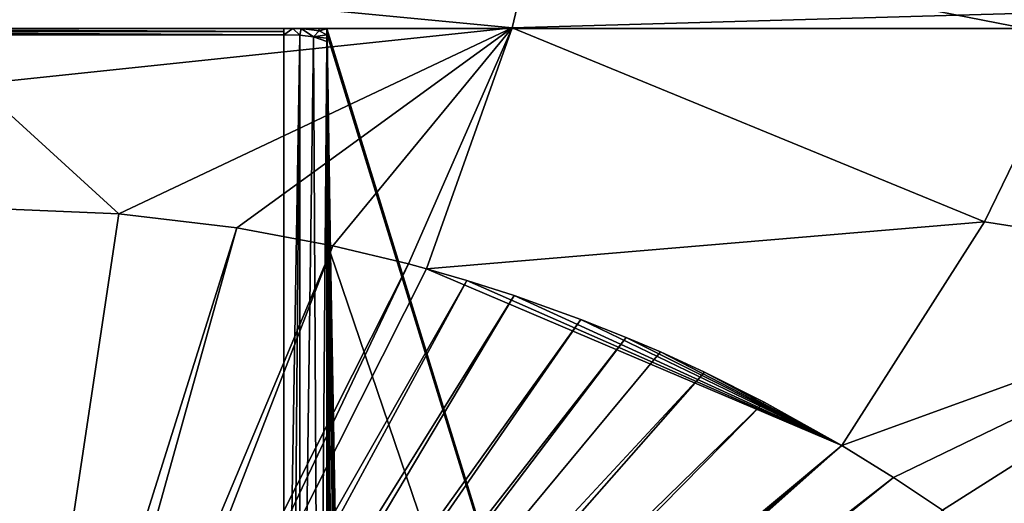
# Model space of a CAD drawing. Header units: millimetres. Extents: x -421 to 421, y -1760 to 10.
# Tile 27 of 32: x 5 to 118, y -274 to -219. Entities that reach past the tile are written whole.
import ezdxf

# ---------------------------------------------------------------- set-up
doc = ezdxf.new("R2010")
doc.units = ezdxf.units.MM
doc.header["$LTSCALE"] = 101.851852
for name, color, linetype in [('101', 7, 'CONTINUOUS'), ('102', 7, 'CONTINUOUS'), ('106', 7, 'CONTINUOUS'), ('113', 7, 'CONTINUOUS'), ('114', 7, 'CONTINUOUS'), ('117', 7, 'CONTINUOUS'), ('128', 7, 'CONTINUOUS'), ('137', 7, 'CONTINUOUS'), ('140', 7, 'CONTINUOUS'), ('141', 7, 'CONTINUOUS'), ('16', 7, 'CONTINUOUS'), ('50', 7, 'CONTINUOUS'), ('82', 7, 'CONTINUOUS'), ('97', 7, 'CONTINUOUS')]:
    doc.layers.add(name, color=color, linetype=linetype)

msp = doc.modelspace()

# ---------------------------------------------------------------- linework, layer by layer
at = {"layer": '101', "linetype": 'CONTINUOUS'}
for points in [[(35.4, -219.73, 75.97), (36.43, -219.73, 76.08), (35.39, -220.47, 75.84), (35.4, -219.73, 75.97)], [(35.39, -220.47, 75.84), (36.43, -219.73, 76.08), (37.25, -220.53, 76.19), (35.39, -220.47, 75.84)], [(35.39, -220.1, 75.91), (35.4, -219.73, 75.97), (35.39, -220.47, 75.84), (35.39, -220.1, 75.91)], [(36.43, -219.73, 76.08), (37.41, -219.73, 76.41), (37.25, -220.53, 76.19), (36.43, -219.73, 76.08)], [(37.25, -220.53, 76.19), (37.41, -219.73, 76.41), (38.81, -220.7, 77.18), (37.25, -220.53, 76.19)], [(38.81, -220.7, 77.18), (37.41, -219.73, 76.41), (39.47, -220.03, 78.06), (38.81, -220.7, 77.18)], [(40.37, -220.47, 80.47), (38.81, -220.7, 77.18), (39.47, -220.03, 78.06), (40.37, -220.47, 80.47)], [(40.37, -220.86, 80.4), (38.81, -220.7, 77.18), (40.37, -220.47, 80.47), (40.37, -220.86, 80.4)], [(40.37, -221.26, 80.33), (38.81, -220.7, 77.18), (40.37, -220.86, 80.4), (40.37, -221.26, 80.33)]]:
    msp.add_3dface(points, dxfattribs=at)
at = {"layer": '102', "linetype": 'CONTINUOUS'}
for points in [[(39.47, -220.03, 78.06), (37.41, -219.73, 76.41), (39.45, -219.73, 78.09), (39.47, -220.03, 78.06)], [(40.37, -219.73, 80.6), (39.47, -220.03, 78.06), (39.45, -219.73, 78.09), (40.37, -219.73, 80.6)], [(39.47, -220.03, 78.06), (40.37, -219.73, 80.6), (40.37, -219.78, 80.6), (39.47, -220.03, 78.06)], [(40.37, -220.47, 80.47), (39.47, -220.03, 78.06), (40.37, -219.78, 80.6), (40.37, -220.47, 80.47)], [(40.37, -220.12, 80.53), (40.37, -220.47, 80.47), (40.37, -219.78, 80.6), (40.37, -220.12, 80.53)]]:
    msp.add_3dface(points, dxfattribs=at)
at = {"layer": '106', "linetype": 'CONTINUOUS'}
for points in [[(40.37, -220.86, 80.4), (40.37, -220.47, 80.47), (40.78, -245.63, 80.6), (40.37, -220.86, 80.4)], [(40.78, -245.63, 80.6), (40.37, -220.47, 80.47), (40.38, -220.47, 80.6), (40.78, -245.63, 80.6)], [(40.37, -221.26, 80.33), (40.37, -220.86, 80.4), (40.78, -245.63, 80.6), (40.37, -221.26, 80.33)], [(40.4, -336.12, 60.13), (40.37, -221.26, 80.33), (40.76, -333.46, 64.74), (40.4, -336.12, 60.13)], [(40.37, -221.26, 80.33), (40.78, -245.63, 80.6), (41.19, -277.82, 79.57), (40.37, -221.26, 80.33)], [(40.76, -333.46, 64.74), (40.37, -221.26, 80.33), (41.13, -330.86, 69.39), (40.76, -333.46, 64.74)], [(41.13, -330.86, 69.39), (40.37, -221.26, 80.33), (41.56, -324.46, 75.45), (41.13, -330.86, 69.39)], [(41.56, -324.46, 75.45), (40.37, -221.26, 80.33), (41.66, -319.01, 77.66), (41.56, -324.46, 75.45)], [(41.66, -319.01, 77.66), (40.37, -221.26, 80.33), (41.65, -312.77, 78.58), (41.66, -319.01, 77.66)], [(41.65, -312.77, 78.58), (40.37, -221.26, 80.33), (41.19, -277.82, 79.57), (41.65, -312.77, 78.58)]]:
    msp.add_3dface(points, dxfattribs=at)
at = {"layer": '113', "linetype": 'CONTINUOUS'}
for points in [[(-35.39, -220.47, 75.84), (35.39, -220.47, 75.84), (35.42, -331, 56.4), (-35.39, -220.47, 75.84)], [(0, -317.55, 58.77), (-35.39, -220.47, 75.84), (19.92, -321.32, 58.1), (0, -317.55, 58.77)], [(19.92, -321.32, 58.1), (-35.39, -220.47, 75.84), (35.42, -331, 56.4), (19.92, -321.32, 58.1)]]:
    msp.add_3dface(points, dxfattribs=at)
at = {"layer": '114', "linetype": 'CONTINUOUS'}
msp.add_3dface([(41.19, -277.82, 79.57), (40.78, -245.63, 80.6), (41.34, -278.17, 80.6), (41.19, -277.82, 79.57)], dxfattribs=at)
at = {"layer": '117', "linetype": 'CONTINUOUS'}
for points in [[(40.37, -220.12, 80.53), (40.37, -219.78, 80.6), (40.38, -220.13, 80.6), (40.37, -220.12, 80.53)], [(40.37, -220.47, 80.47), (40.37, -220.12, 80.53), (40.38, -220.13, 80.6), (40.37, -220.47, 80.47)], [(40.38, -220.47, 80.6), (40.37, -220.47, 80.47), (40.38, -220.13, 80.6), (40.38, -220.47, 80.6)]]:
    msp.add_3dface(points, dxfattribs=at)
at = {"layer": '128', "linetype": 'CONTINUOUS'}
for points in [[(35.4, -219.73, 75.97), (35.39, -220.1, 75.91), (-35.4, -219.73, 75.97), (35.4, -219.73, 75.97)], [(-35.4, -219.73, 75.97), (35.39, -220.1, 75.91), (-35.39, -220.1, 75.91), (-35.4, -219.73, 75.97)], [(35.39, -220.1, 75.91), (35.39, -220.47, 75.84), (-35.39, -220.1, 75.91), (35.39, -220.1, 75.91)], [(35.39, -220.47, 75.84), (-35.39, -220.47, 75.84), (-35.39, -220.1, 75.91), (35.39, -220.47, 75.84)]]:
    msp.add_3dface(points, dxfattribs=at)
at = {"layer": '137', "linetype": 'CONTINUOUS'}
for points in [[(35.39, -220.47, 75.84), (37.25, -220.53, 76.19), (35.42, -331, 56.4), (35.39, -220.47, 75.84)], [(35.42, -331, 56.4), (37.25, -220.53, 76.19), (36.27, -333.25, 56.08), (35.42, -331, 56.4)], [(37.25, -220.53, 76.19), (37.24, -335.39, 55.98), (36.27, -333.25, 56.08), (37.25, -220.53, 76.19)], [(37.25, -220.53, 76.19), (38.81, -220.7, 77.18), (37.24, -335.39, 55.98), (37.25, -220.53, 76.19)], [(38.81, -220.7, 77.18), (39.42, -335.67, 57.61), (37.24, -335.39, 55.98), (38.81, -220.7, 77.18)], [(38.81, -220.7, 77.18), (40.37, -221.26, 80.33), (39.42, -335.67, 57.61), (38.81, -220.7, 77.18)], [(40.37, -221.26, 80.33), (40.4, -336.12, 60.13), (39.42, -335.67, 57.61), (40.37, -221.26, 80.33)]]:
    msp.add_3dface(points, dxfattribs=at)
at = {"layer": '140', "linetype": 'CONTINUOUS'}
for points in [[(-120.8, -219.73), (120.8, -219.73), (-120.8, -219.73, 80.6), (-120.8, -219.73)], [(120.8, -219.73), (-37.41, -219.73, 76.41), (-120.8, -219.73, 80.6), (120.8, -219.73)], [(-37.41, -219.73, 76.41), (120.8, -219.73), (-36.43, -219.73, 76.08), (-37.41, -219.73, 76.41)], [(120.8, -219.73), (-35.4, -219.73, 75.97), (-36.43, -219.73, 76.08), (120.8, -219.73)], [(120.8, -219.73), (35.4, -219.73, 75.97), (-35.4, -219.73, 75.97), (120.8, -219.73)], [(120.8, -219.73), (36.43, -219.73, 76.08), (35.4, -219.73, 75.97), (120.8, -219.73)], [(120.8, -219.73), (37.41, -219.73, 76.41), (36.43, -219.73, 76.08), (120.8, -219.73)], [(37.41, -219.73, 76.41), (120.8, -219.73), (39.45, -219.73, 78.09), (37.41, -219.73, 76.41)], [(120.8, -219.73), (40.37, -219.73, 80.6), (39.45, -219.73, 78.09), (120.8, -219.73)], [(40.37, -219.73, 80.6), (120.8, -219.73), (120.8, -219.73, 80.6), (40.37, -219.73, 80.6)]]:
    msp.add_3dface(points, dxfattribs=at)
at = {"layer": '141', "linetype": 'CONTINUOUS'}
for points in [[(40.37, -219.78, 80.6), (40.37, -219.73, 80.6), (120.8, -481.31, 80.6), (40.37, -219.78, 80.6)], [(40.37, -219.73, 80.6), (120.8, -219.73, 80.6), (120.8, -481.31, 80.6), (40.37, -219.73, 80.6)], [(40.38, -220.13, 80.6), (40.37, -219.78, 80.6), (120.8, -481.31, 80.6), (40.38, -220.13, 80.6)], [(40.38, -220.47, 80.6), (40.38, -220.13, 80.6), (120.8, -481.31, 80.6), (40.38, -220.47, 80.6)], [(40.78, -245.63, 80.6), (40.38, -220.47, 80.6), (120.8, -481.31, 80.6), (40.78, -245.63, 80.6)], [(41.34, -278.17, 80.6), (40.78, -245.63, 80.6), (120.8, -481.31, 80.6), (41.34, -278.17, 80.6)]]:
    msp.add_3dface(points, dxfattribs=at)
at = {"layer": '16', "linetype": 'CONTINUOUS'}
for points in [[(0, -240.4, 107.96), (3.5, -326.99, 104.95), (16.42, -241.1, 107.95), (0, -240.4, 107.96)], [(16.42, -241.1, 107.95), (3.5, -326.99, 104.95), (30, -242.73, 107.93), (16.42, -241.1, 107.95)], [(3.5, -326.99, 104.95), (6.47, -327.3, 104.95), (30, -242.73, 107.93), (3.5, -326.99, 104.95)], [(30, -242.73, 107.93), (6.47, -327.3, 104.95), (41.05, -244.78, 107.9), (30, -242.73, 107.93)], [(6.47, -327.3, 104.95), (9, -327.7, 104.95), (41.05, -244.78, 107.9), (6.47, -327.3, 104.95)], [(41.05, -244.78, 107.9), (9, -327.7, 104.95), (49.76, -246.86, 107.87), (41.05, -244.78, 107.9)], [(9, -327.7, 104.95), (11.19, -328.17, 104.95), (49.76, -246.86, 107.87), (9, -327.7, 104.95)], [(49.76, -246.86, 107.87), (11.19, -328.17, 104.95), (51.85, -247.43, 107.87), (49.76, -246.86, 107.87)], [(51.85, -247.43, 107.87), (11.19, -328.17, 104.95), (56.49, -248.77, 107.85), (51.85, -247.43, 107.87)], [(11.19, -328.17, 104.95), (13.23, -328.7, 104.95), (56.49, -248.77, 107.85), (11.19, -328.17, 104.95)], [(56.49, -248.77, 107.85), (13.23, -328.7, 104.95), (61.91, -250.5, 107.84), (56.49, -248.77, 107.85)], [(13.23, -328.7, 104.95), (15.07, -329.26, 104.95), (61.91, -250.5, 107.84), (13.23, -328.7, 104.95)], [(61.91, -250.5, 107.84), (15.07, -329.26, 104.95), (69.61, -253.26, 107.81), (61.91, -250.5, 107.84)], [(15.07, -329.26, 104.95), (16.63, -329.8, 104.95), (69.61, -253.26, 107.81), (15.07, -329.26, 104.95)], [(69.61, -253.26, 107.81), (16.63, -329.8, 104.95), (74.83, -255.34, 107.8), (69.61, -253.26, 107.81)], [(16.63, -329.8, 104.95), (17.98, -330.31, 104.95), (74.83, -255.34, 107.8), (16.63, -329.8, 104.95)], [(74.83, -255.34, 107.8), (17.98, -330.31, 104.95), (78.77, -257.02, 107.79), (74.83, -255.34, 107.8)], [(78.77, -257.02, 107.79), (17.98, -330.31, 104.95), (83.83, -259.35, 107.77), (78.77, -257.02, 107.79)], [(17.98, -330.31, 104.95), (20.46, -331.38, 104.95), (83.83, -259.35, 107.77), (17.98, -330.31, 104.95)], [(83.83, -259.35, 107.77), (20.46, -331.38, 104.95), (90.71, -262.79, 107.76), (83.83, -259.35, 107.77)], [(20.46, -331.38, 104.95), (22.37, -332.32, 104.95), (90.71, -262.79, 107.76), (20.46, -331.38, 104.95)], [(90.71, -262.79, 107.76), (22.37, -332.32, 104.95), (99.68, -267.8, 107.76), (90.71, -262.79, 107.76)], [(22.37, -332.32, 104.95), (23.93, -333.17, 104.95), (99.68, -267.8, 107.76), (22.37, -332.32, 104.95)], [(23.93, -333.17, 104.95), (25.27, -333.95, 104.95), (99.68, -267.8, 107.76), (23.93, -333.17, 104.95)], [(99.68, -267.8, 107.76), (25.27, -333.95, 104.95), (105.6, -271.47, 107.76), (99.68, -267.8, 107.76)], [(25.27, -333.95, 104.95), (26.76, -334.9, 104.95), (105.6, -271.47, 107.76), (25.27, -333.95, 104.95)], [(105.6, -271.47, 107.76), (26.76, -334.9, 104.95), (111.25, -275.25, 107.77), (105.6, -271.47, 107.76)]]:
    msp.add_3dface(points, dxfattribs=at)
at = {"layer": '50', "linetype": 'CONTINUOUS'}
for points in [[(-339.63, -129.72), (339.63, -129.72), (120.8, -219.73), (-339.63, -129.72)], [(339.63, -1629.72), (-339.63, -1629.72), (-339.63, -129.72), (339.63, -1629.72)], [(339.63, -1629.72), (-339.63, -129.72), (-120.8, -481.31), (339.63, -1629.72)], [(-120.8, -219.73), (-339.63, -129.72), (120.8, -219.73), (-120.8, -219.73)]]:
    msp.add_3dface(points, dxfattribs=at)
at = {"layer": '82', "linetype": 'CONTINUOUS'}
for points in [[(116.1, -242.04, 109.79), (154.22, -247.99, 111.52), (127.89, -217.78, 115.75), (116.1, -242.04, 109.79)], [(99.68, -267.8, 107.76), (154.22, -247.99, 111.52), (116.1, -242.04, 109.79), (99.68, -267.8, 107.76)], [(99.68, -267.8, 107.76), (105.6, -271.47, 107.76), (154.22, -247.99, 111.52), (99.68, -267.8, 107.76)], [(105.6, -271.47, 107.76), (111.25, -275.25, 107.77), (154.22, -247.99, 111.52), (105.6, -271.47, 107.76)], [(111.25, -275.25, 107.77), (116.63, -279.13, 107.79), (154.22, -247.99, 111.52), (111.25, -275.25, 107.77)], [(116.63, -279.13, 107.79), (121.77, -283.09, 107.81), (154.22, -247.99, 111.52), (116.63, -279.13, 107.79)]]:
    msp.add_3dface(points, dxfattribs=at)
at = {"layer": '97', "linetype": 'CONTINUOUS'}
for points in [[(0, -213.75, 111.21), (61.69, -219.69, 111.13), (71.29, -179.26, 130.85), (0, -213.75, 111.21)], [(61.69, -219.69, 111.13), (127.89, -217.78, 115.75), (71.29, -179.26, 130.85), (61.69, -219.69, 111.13)], [(0, -213.75, 111.21), (0, -226.15, 108.9), (61.69, -219.69, 111.13), (0, -213.75, 111.21)], [(116.1, -242.04, 109.79), (127.89, -217.78, 115.75), (61.69, -219.69, 111.13), (116.1, -242.04, 109.79)], [(0, -226.15, 108.9), (16.42, -241.1, 107.95), (61.69, -219.69, 111.13), (0, -226.15, 108.9)], [(16.42, -241.1, 107.95), (30, -242.73, 107.93), (61.69, -219.69, 111.13), (16.42, -241.1, 107.95)], [(30, -242.73, 107.93), (41.05, -244.78, 107.9), (61.69, -219.69, 111.13), (30, -242.73, 107.93)], [(41.05, -244.78, 107.9), (49.76, -246.86, 107.87), (61.69, -219.69, 111.13), (41.05, -244.78, 107.9)], [(49.76, -246.86, 107.87), (51.85, -247.43, 107.87), (61.69, -219.69, 111.13), (49.76, -246.86, 107.87)], [(51.85, -247.43, 107.87), (116.1, -242.04, 109.79), (61.69, -219.69, 111.13), (51.85, -247.43, 107.87)], [(0, -240.4, 107.96), (16.42, -241.1, 107.95), (0, -226.15, 108.9), (0, -240.4, 107.96)], [(51.85, -247.43, 107.87), (99.68, -267.8, 107.76), (116.1, -242.04, 109.79), (51.85, -247.43, 107.87)], [(51.85, -247.43, 107.87), (56.49, -248.77, 107.85), (99.68, -267.8, 107.76), (51.85, -247.43, 107.87)], [(56.49, -248.77, 107.85), (61.91, -250.5, 107.84), (99.68, -267.8, 107.76), (56.49, -248.77, 107.85)], [(61.91, -250.5, 107.84), (69.61, -253.26, 107.81), (99.68, -267.8, 107.76), (61.91, -250.5, 107.84)], [(69.61, -253.26, 107.81), (74.83, -255.34, 107.8), (99.68, -267.8, 107.76), (69.61, -253.26, 107.81)], [(74.83, -255.34, 107.8), (78.77, -257.02, 107.79), (99.68, -267.8, 107.76), (74.83, -255.34, 107.8)], [(78.77, -257.02, 107.79), (83.83, -259.35, 107.77), (99.68, -267.8, 107.76), (78.77, -257.02, 107.79)], [(83.83, -259.35, 107.77), (90.71, -262.79, 107.76), (99.68, -267.8, 107.76), (83.83, -259.35, 107.77)]]:
    msp.add_3dface(points, dxfattribs=at)

doc.saveas('drawing.dxf')
